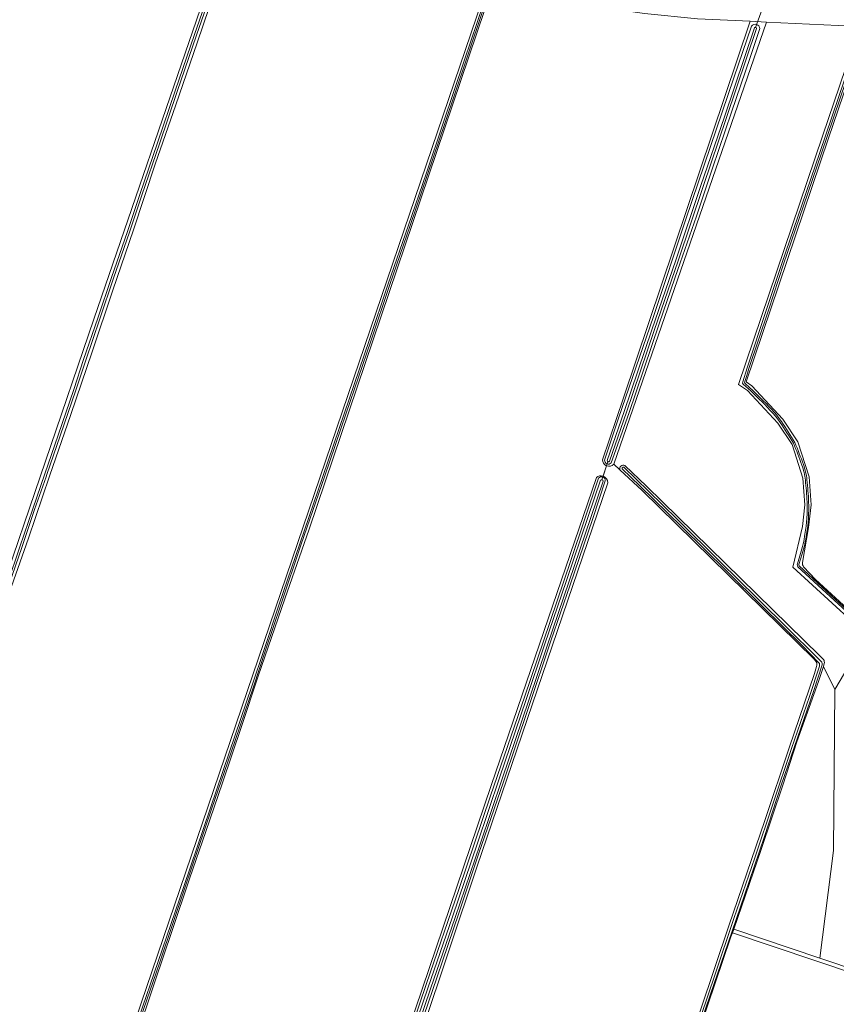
# Model space of a CAD drawing. Header units: metres. Extents: x 200031 to 204075, y 460125 to 464703.
# Tile 47 of 178: x 200793 to 201113, y 463112 to 463498. Entities that reach past the tile are written whole.
import ezdxf

# ---------------------------------------------------------------- set-up
doc = ezdxf.new("R2010")
doc.units = ezdxf.units.M
doc.header["$LTSCALE"] = 2
for name, color, linetype, lineweight in [('B-WE-GR-BOS_LOOF-GV', 253, 'Continuous', 13), ('B-WE-GR-BOUWLAND-GV', 253, 'Continuous', 13), ('B-WE-GR-GRAS-GV', 253, 'Continuous', 13), ('B-WE-KW-KUNSTWERK_DUIKER-G', 253, 'Continuous', 18), ('B-WE-OG-TERREIN_CULTUURSCHEIDING-GV', 253, 'Continuous', 18), ('B-WE-OG-WATER_SLOOT-GV', 253, 'Continuous', 18), ('B-WE-VH-VERHARDING_BETONSTRAATSTEEN-GV', 253, 'Continuous', 18)]:
    doc.layers.add(name, color=color, linetype=linetype, lineweight=lineweight)

msp = doc.modelspace()

# ---------------------------------------------------------------- linework, layer by layer
at = {"layer": 'B-WE-GR-BOS_LOOF-GV', "flags": 128}
for points in [[(201123.446, 463491.178), (201124.642, 463494.719), (201120.365, 463495.114), (201113.743, 463495.41), (201085.612, 463496.777), (201025.892, 463323.552), (201028.248, 463321.354)], [(201112.426, 463235.379), (201116.214, 463241.7), (201119.495, 463248.768), (201120.042, 463256.846), (201119.664, 463259.539), (201119.049, 463262.062), (201095.985, 463283.24), (201099.689, 463299.18), (201100.606, 463307.687), (201099.85, 463318.148), (201095.681, 463331.284), (201090.036, 463339.689), (201078.266, 463352.393), (201074.741, 463354.802), (201107.602, 463452.077), (201121.114, 463492.087)], [(201030.099, 463323.047), (201038.692, 463315.032), (201106.581, 463248.478), (201107.995, 463247.038)], [(201108.283, 463245.449), (201107.932, 463244.342), (201112.426, 463235.379)]]:
    msp.add_lwpolyline(points, dxfattribs=at)
at = {"layer": 'B-WE-GR-BOS_LOOF-GV'}
for points in [[(201028.248, 463321.354, -0.6827237), (201030.099, 463323.047)], [(201107.995, 463247.038, -0.1869876), (201108.283, 463245.449)]]:
    msp.add_lwpolyline(points, format="xyb", dxfattribs=at)
at = {"layer": 'B-WE-GR-BOS_LOOF-GV', "flags": 128}
msp.add_lwpolyline([(201107.932, 463244.342), (201106.053, 463238.415), (201097.56, 463214.854), (201091.99, 463197.791), (201083.583, 463172.597), (201072.879, 463141.403), (201106.558, 463130.08), (201111.929, 463172.216), (201112.426, 463235.379)], close=True, dxfattribs=at)
at = {"layer": 'B-WE-GR-BOUWLAND-GV', "flags": 128}
for points in [[(201022.996, 463323.008), (201021.637, 463318.905)], [(201105.107, 463246.151), (201104.301, 463247.212), (201036.964, 463313.225), (201028.248, 463321.354), (201025.892, 463323.552)], [(201023.433, 463316.335), (200972.236, 463165.674), (200939.824, 463068.969), (200934.466, 463053.425), (200934.074, 463052.286), (200929.442, 463038.849), (200933.416, 463038.537), (200939.062, 463037.909), (200943.836, 463037.03), (200947.029, 463036.213), (200951.642, 463034.918), (200956.353, 463033.858), (200987.854, 463023.388), (201024.495, 463012.394), (201027.194, 463012.121), (201029.645, 463020.052), (201046.488, 463069.74), (201059.826, 463109.679), (201070.937, 463142.816), (201084.962, 463184.011), (201094.538, 463212.415), (201104.439, 463241.534), (201105.281, 463244.361)]]:
    msp.add_lwpolyline(points, dxfattribs=at)
at = {"layer": 'B-WE-GR-BOUWLAND-GV'}
for points in [[(201025.892, 463323.552, -0.3042032), (201022.996, 463323.008)], [(201021.637, 463318.905, -0.3285962), (201023.433, 463316.335)], [(201105.281, 463244.361, 0.2280592), (201105.107, 463246.151)]]:
    msp.add_lwpolyline(points, format="xyb", dxfattribs=at)
at = {"layer": 'B-WE-GR-GRAS-GV', "flags": 128}
for points in [[(200823.038, 463060.651), (200976.515, 463511.829)], [(201021.397, 463325.325), (201029.688, 463349.606), (201079.3, 463497.122), (201058.66, 463498.037), (201037.89, 463500.154), (201023.115, 463502.197), (201011.167, 463504.784), (200983.851, 463511.617), (200978.437, 463511.148), (200906.482, 463298.168), (200896.947, 463270.797)], [(200754.659, 463243.703), (200755.89, 463242.37), (200756.035, 463242.46), (200772.984, 463252.929), (200775.048, 463254.127), (200781.229, 463262.783), (200784.155, 463269.172), (200822.234, 463380.441), (200865.373, 463506.334)], [(200868.347, 463505.554), (200867.285, 463502.45), (200862.666, 463488.585), (200854.259, 463464.361), (200846.247, 463441.15), (200837.666, 463415.429), (200829.583, 463391.729), (200821.466, 463367.656), (200813.2, 463343.098), (200804.874, 463318.955), (200796.628, 463294.605), (200789.967, 463275.664)], [(201162.565, 463494.096), (201152.393, 463493.645), (201151.728, 463493.616), (201141.167, 463493.61), (201129.205, 463494.298), (201124.642, 463494.719), (201123.446, 463491.178), (201109.971, 463451.277), (201077.716, 463355.797), (201079.909, 463354.298), (201092.003, 463341.245), (201097.956, 463332.381), (201102.322, 463318.623), (201103.116, 463307.643), (201102.158, 463298.761), (201099.707, 463285.048)], [(201021.637, 463318.905), (201022.996, 463323.008)], [(200823.898, 463059.256), (200822.571, 463054.359), (200824.9, 463054.198), (200829.663, 463053.669), (200917.505, 463046.658), (200923.59, 463048.113), (200929.543, 463054.463), (200934.703, 463070.603), (200977.83, 463197.735), (201019.019, 463318.362)], [(201100.197, 463283.396), (201104.865, 463278.48), (201199.213, 463191.849), (201197.915, 463210.509)], [(200896.947, 463270.797), (200886.599, 463240.582), (200880.003, 463220.825), (200872.597, 463198.788), (200866.088, 463179.699), (200859.708, 463161.131), (200852.905, 463140.916), (200846.065, 463120.865), (200838.448, 463098.274), (200831.139, 463077.04), (200825.487, 463059.661)]]:
    msp.add_lwpolyline(points, dxfattribs=at)
at = {"layer": 'B-WE-GR-GRAS-GV'}
for points in [[(201022.996, 463323.008, -0.2881933), (201021.397, 463325.325)], [(201019.019, 463318.362, -0.2716217), (201021.637, 463318.905)], [(201099.707, 463285.048, 0.2126782), (201100.197, 463283.396)]]:
    msp.add_lwpolyline(points, format="xyb", dxfattribs=at)
at = {"layer": 'B-WE-GR-GRAS-GV', "flags": 128}
for points in [[(201119.049, 463262.062), (201119.664, 463259.539), (201120.042, 463256.846), (201119.495, 463248.768), (201116.214, 463241.7), (201112.426, 463235.379), (201111.929, 463172.216), (201106.558, 463130.08), (201137.978, 463119.517), (201138.658, 463121.73), (201139.901, 463128.58), (201140.795, 463137.626), (201142.68, 463162.812), (201145.76, 463199.09), (201147.494, 463223.252), (201148.348, 463235.159)], [(201072.352, 463139.998), (201071.727, 463138.381), (201041.065, 463048.113), (201028.815, 463011.651), (201028.631, 463011.105), (201028.191, 463009.797), (201033.501, 463008.202), (201050.388, 463003.427), (201052.602, 463002.801), (201054.093, 463004.949), (201056.468, 463008.372), (201069.592, 463026.324), (201120.594, 463091.898), (201131.65, 463107.922), (201135.187, 463114.222), (201137.373, 463117.545), (201137.538, 463118.082), (201136.766, 463118.342)]]:
    msp.add_lwpolyline(points, close=True, dxfattribs=at)
at = {"layer": 'B-WE-KW-KUNSTWERK_DUIKER-G', "flags": 128}
for points in [[(201081.369, 463494.613), (201083.389, 463500.357), (201085.401, 463506.083), (201085.392, 463506.105)], [(201021.143, 463317.413), (201022.314, 463320.949), (201023.484, 463324.483)]]:
    msp.add_lwpolyline(points, dxfattribs=at)
at = {"layer": 'B-WE-OG-TERREIN_CULTUURSCHEIDING-GV', "flags": 128}
for points in [[(201025.892, 463323.552), (201085.612, 463496.777), (201079.3, 463497.122), (201029.688, 463349.606), (201021.397, 463325.325)], [(201022.236, 463325.199), (201027.63, 463341.565), (201041.36, 463381.49), (201054.047, 463419.586), (201063.766, 463448.073), (201072.872, 463474.897), (201079.813, 463495.201)], [(201082.979, 463494.254), (201079.223, 463482.958), (201071.98, 463461.462), (201064.519, 463439.576), (201058.193, 463420.732), (201051.886, 463402.522), (201049.7, 463396.42)], [(201049.7, 463396.42), (201043.599, 463378.52), (201031.739, 463343.378), (201024.803, 463324.072)], [(201019.019, 463318.362), (200977.83, 463197.735), (200934.703, 463070.603), (200929.543, 463054.463), (200923.59, 463048.113), (200917.505, 463046.658), (200829.663, 463053.669), (200824.9, 463054.198), (200822.571, 463054.359), (200821.064, 463054.463), (200808.49, 463055.361)], [(200930.673, 463055.332), (200933.073, 463062.345), (200941.046, 463086.169), (200952.509, 463120.217), (200965.078, 463156.975), (200977.534, 463193.652), (200990.976, 463232.656), (200998.258, 463254.309), (201008.971, 463285.798), (201019.844, 463318.115)], [(201022.513, 463317.002), (201017.631, 463302.308), (201008.778, 463276.286), (201001.143, 463254.408), (200992.402, 463228.325), (200982.653, 463199.14), (200972.903, 463170.871), (200965.111, 463147.669), (200956.646, 463122.822), (200949.789, 463102.576), (200942.453, 463081.539), (200935.298, 463059.747), (200932.945, 463053.216)], [(200934.074, 463052.286), (200934.466, 463053.425), (200939.824, 463068.969), (200972.236, 463165.674), (201023.433, 463316.335)]]:
    msp.add_lwpolyline(points, dxfattribs=at)
at = {"layer": 'B-WE-OG-TERREIN_CULTUURSCHEIDING-GV'}
for points in [[(201079.813, 463495.201, -0.7102984), (201082.979, 463494.254)], [(201021.397, 463325.325, 0.2881933), (201022.996, 463323.008)], [(201024.803, 463324.072, -0.6879549), (201022.236, 463325.199)], [(201022.996, 463323.008, 0.3042032), (201025.892, 463323.552)], [(201021.637, 463318.905, 0.2716217), (201019.019, 463318.362)], [(201019.844, 463318.115, -0.7382503), (201022.513, 463317.002)], [(201023.433, 463316.335, 0.3285962), (201021.637, 463318.905)]]:
    msp.add_lwpolyline(points, format="xyb", dxfattribs=at)
at = {"layer": 'B-WE-OG-WATER_SLOOT-GV', "flags": 128}
for points in [[(200976.515, 463511.829), (200823.038, 463060.651)], [(200977.397, 463511.317), (200974.755, 463503.914), (200967.364, 463482.032), (200958.989, 463457.194), (200952.314, 463437.29), (200945.421, 463417.279), (200937.467, 463394.22), (200930.043, 463371.999), (200920.372, 463343.722), (200911.881, 463318.808), (200902.809, 463292.448), (200894.774, 463268.742), (200888.851, 463250.985), (200884.071, 463236.636), (200875.335, 463210.976), (200867.706, 463188.608), (200857.375, 463158.2), (200847.419, 463128.781), (200839.72, 463106.381), (200832.196, 463084.268), (200824.685, 463061.64)], [(200978.008, 463511.099), (200975.369, 463503.701), (200967.98, 463481.824), (200959.605, 463456.987), (200952.929, 463437.081), (200946.035, 463417.067), (200938.082, 463394.012), (200930.659, 463371.791), (200920.987, 463343.512), (200912.496, 463318.598), (200903.424, 463292.238), (200895.389, 463268.535), (200889.467, 463250.779), (200884.686, 463236.429), (200875.95, 463210.766), (200868.321, 463188.399), (200857.99, 463157.992), (200848.034, 463128.571), (200840.335, 463106.171), (200832.812, 463084.062), (200825.301, 463061.435)], [(200825.301, 463061.435), (200832.812, 463084.062), (200840.335, 463106.171), (200848.034, 463128.571), (200857.99, 463157.992), (200868.321, 463188.399), (200875.95, 463210.766), (200884.686, 463236.429), (200889.467, 463250.779), (200895.389, 463268.535), (200903.424, 463292.238), (200912.496, 463318.598), (200920.987, 463343.512), (200930.659, 463371.791), (200938.082, 463394.012), (200946.035, 463417.067), (200952.929, 463437.081), (200959.605, 463456.987), (200967.98, 463481.824), (200975.369, 463503.701), (200978.008, 463511.099)], [(200825.487, 463059.661), (200831.139, 463077.04), (200838.448, 463098.274), (200846.065, 463120.865), (200852.905, 463140.916), (200859.708, 463161.131), (200866.088, 463179.699), (200872.597, 463198.788), (200880.003, 463220.825), (200886.599, 463240.582), (200896.947, 463270.797), (200906.482, 463298.168), (200978.437, 463511.148)], [(200888.851, 463250.985), (200894.774, 463268.742), (200902.809, 463292.448), (200911.881, 463318.808), (200920.372, 463343.722), (200930.043, 463371.999), (200937.467, 463394.22), (200945.421, 463417.279), (200952.314, 463437.29), (200958.989, 463457.194), (200967.364, 463482.032), (200974.755, 463503.914), (200977.397, 463511.317)], [(200865.373, 463506.334), (200822.234, 463380.441), (200784.155, 463269.172), (200781.229, 463262.783), (200775.048, 463254.127), (200767.928, 463246.964), (200758.533, 463241.755), (200749.849, 463237.045), (200739.469, 463230.378), (200731.219, 463225.39), (200723.648, 463221.118), (200718.332, 463218.372), (200713.171, 463215.441)], [(200780.378, 463255.945), (200783.003, 463260.091), (200784.588, 463263.2), (200789.967, 463275.664), (200796.628, 463294.605), (200804.874, 463318.955), (200813.2, 463343.098), (200821.466, 463367.656), (200829.583, 463391.729), (200837.666, 463415.429), (200846.247, 463441.15), (200854.259, 463464.361), (200862.666, 463488.585), (200867.285, 463502.45), (200868.347, 463505.554)], [(200785.089, 463268.708), (200788.333, 463276.875), (200793.227, 463291.252), (200798.265, 463306.048), (200802.996, 463319.845), (200808.194, 463334.91), (200814.312, 463352.855), (200818.194, 463364.604), (200823.78, 463380.805), (200829.144, 463396.768), (200835.363, 463414.769), (200840.196, 463429.193), (200847.08, 463449.41), (200853.978, 463469.796), (200861.584, 463491.856), (200866.595, 463506.241)], [(200866.595, 463506.241), (200861.584, 463491.856), (200853.978, 463469.796), (200847.08, 463449.41), (200840.196, 463429.193), (200835.363, 463414.769), (200829.144, 463396.768), (200823.78, 463380.805), (200818.194, 463364.604), (200814.312, 463352.855), (200808.194, 463334.91), (200802.996, 463319.845), (200798.265, 463306.048), (200793.227, 463291.252), (200788.333, 463276.875), (200785.089, 463268.708)], [(200867.382, 463505.967), (200862.372, 463491.583), (200854.767, 463469.527), (200847.869, 463449.142), (200840.986, 463428.926), (200836.152, 463414.5), (200829.933, 463396.5), (200824.569, 463380.536), (200818.983, 463364.337), (200815.102, 463352.59), (200808.982, 463334.639), (200803.784, 463319.573), (200803.463, 463318.637), (200798.966, 463305.809), (200793.928, 463291.013), (200789.027, 463276.618), (200785.774, 463268.428)], [(200785.774, 463268.428), (200789.027, 463276.618), (200793.928, 463291.013), (200798.966, 463305.809), (200803.463, 463318.637), (200803.784, 463319.573), (200808.982, 463334.639), (200815.102, 463352.59), (200818.983, 463364.337), (200824.569, 463380.536), (200829.933, 463396.5), (200836.152, 463414.5), (200840.986, 463428.926), (200847.869, 463449.142), (200854.767, 463469.527), (200862.372, 463491.583), (200867.382, 463505.967)], [(201079.813, 463495.201), (201072.872, 463474.897), (201063.766, 463448.073), (201054.047, 463419.586), (201041.36, 463381.49), (201027.63, 463341.565), (201022.236, 463325.199)], [(201023.268, 463325.079), (201029.886, 463344.253), (201040.756, 463376.204), (201050.08, 463403.563), (201059.899, 463432.711), (201069.135, 463459.677), (201080.883, 463494.563)], [(201080.883, 463494.563), (201069.135, 463459.677), (201059.899, 463432.711), (201050.08, 463403.563), (201040.756, 463376.204), (201029.886, 463344.253), (201023.268, 463325.079)], [(201081.785, 463494.259), (201070.036, 463459.371), (201060.8, 463432.405), (201050.981, 463403.258), (201041.657, 463375.897), (201030.786, 463343.944), (201024.167, 463324.769)], [(201024.167, 463324.769), (201030.786, 463343.944), (201041.657, 463375.897), (201050.981, 463403.258), (201060.8, 463432.405), (201070.036, 463459.371), (201081.785, 463494.259)], [(201024.803, 463324.072), (201031.739, 463343.378), (201043.599, 463378.52), (201049.7, 463396.42), (201051.886, 463402.522), (201058.193, 463420.732), (201064.519, 463439.576), (201071.98, 463461.462), (201079.223, 463482.958), (201082.979, 463494.254)], [(201121.114, 463492.087), (201107.602, 463452.077), (201074.741, 463354.802), (201078.266, 463352.393), (201090.036, 463339.689), (201095.681, 463331.284), (201099.85, 463318.148), (201100.606, 463307.687), (201099.689, 463299.18), (201095.985, 463283.24), (201119.049, 463262.062)], [(201076.308, 463355.835), (201078.052, 463361.319), (201085.692, 463384.226), (201091.613, 463402.198), (201099.475, 463425.098), (201106.469, 463445.706), (201116.001, 463473.693), (201122.229, 463492.083)], [(201122.229, 463492.083), (201116.001, 463473.693), (201106.469, 463445.706), (201099.475, 463425.098), (201091.613, 463402.198), (201085.692, 463384.226), (201078.052, 463361.319), (201076.308, 463355.835)], [(201122.952, 463491.838), (201116.725, 463473.447), (201107.192, 463445.46), (201100.198, 463424.851), (201092.337, 463401.954), (201086.417, 463383.985), (201078.778, 463361.083), (201077.898, 463358.314), (201077.111, 463356.034)], [(201077.111, 463356.034), (201077.898, 463358.314), (201078.778, 463361.083), (201086.417, 463383.985), (201092.337, 463401.954), (201100.198, 463424.851), (201107.192, 463445.46), (201116.725, 463473.447), (201122.952, 463491.838)], [(201099.707, 463285.048), (201102.158, 463298.761), (201103.116, 463307.643), (201102.322, 463318.623), (201097.956, 463332.381), (201092.003, 463341.245), (201079.909, 463354.298), (201077.716, 463355.797), (201109.971, 463451.277), (201123.446, 463491.178)], [(201082.823, 463349.062), (201079.557, 463352.258), (201076.524, 463354.994)], [(201076.524, 463354.994), (201079.557, 463352.258), (201082.823, 463349.062)], [(201077.205, 463355.334), (201079.13, 463353.487), (201079.986, 463352.715), (201083.26, 463349.51)], [(201083.26, 463349.51), (201079.986, 463352.715), (201079.13, 463353.487), (201077.205, 463355.334)], [(201028.248, 463321.354), (201036.964, 463313.225), (201104.301, 463247.212), (201105.107, 463246.151)], [(201106.172, 463245.818), (201099.599, 463252.531), (201083.888, 463268.026), (201070.085, 463281.682), (201052.509, 463299.033), (201036.052, 463315.06), (201029.152, 463321.757)], [(201029.152, 463321.757), (201036.052, 463315.06), (201052.509, 463299.033), (201070.085, 463281.682), (201083.888, 463268.026), (201099.599, 463252.531), (201106.172, 463245.818)], [(201029.705, 463322.407), (201039.384, 463313.061), (201050.618, 463302.043), (201067.527, 463285.285), (201081.848, 463271.239), (201094.685, 463258.577), (201104.441, 463248.907), (201107.302, 463245.972)], [(201107.302, 463245.972), (201104.441, 463248.907), (201094.685, 463258.577), (201081.848, 463271.239), (201067.527, 463285.285), (201050.618, 463302.043), (201039.384, 463313.061), (201029.705, 463322.407)], [(201107.995, 463247.038), (201106.581, 463248.478), (201038.692, 463315.032), (201030.099, 463323.047)], [(200930.862, 463053.19), (200933.261, 463059.946), (200941.482, 463084.615), (200953.034, 463118.398), (200962.648, 463146.322), (200972.454, 463175.123), (200981.073, 463200.698), (200991.5, 463231.476), (200998.75, 463252.83), (201007.32, 463278.067), (201015.843, 463303.058), (201020.66, 463317.336)], [(201021.682, 463316.991), (201016.864, 463302.712), (201008.341, 463277.72), (200999.771, 463252.483), (200992.521, 463231.13), (200982.094, 463200.353), (200973.475, 463174.777), (200963.668, 463145.973), (200954.053, 463118.048), (200942.503, 463084.27), (200934.281, 463059.595), (200931.858, 463052.774)], [(200931.858, 463052.774), (200934.281, 463059.595), (200942.503, 463084.27), (200954.053, 463118.048), (200963.668, 463145.973), (200973.475, 463174.777), (200982.094, 463200.353), (200992.521, 463231.13), (200999.771, 463252.483), (201008.341, 463277.72), (201016.864, 463302.712), (201021.682, 463316.991)], [(200932.945, 463053.216), (200935.298, 463059.747), (200942.453, 463081.539), (200949.789, 463102.576), (200956.646, 463122.822), (200965.111, 463147.669), (200972.903, 463170.871), (200982.653, 463199.14), (200992.402, 463228.325), (201001.143, 463254.408), (201008.778, 463276.286), (201017.631, 463302.308), (201022.513, 463317.002)], [(201019.844, 463318.115), (201008.971, 463285.798), (200998.258, 463254.309)], [(201020.66, 463317.336), (201015.843, 463303.058), (201007.32, 463278.067), (200998.75, 463252.83)], [(201097.744, 463284.492), (201098.951, 463288.604)], [(201098.951, 463288.604), (201097.744, 463284.492)], [(201099.551, 463288.423), (201098.348, 463284.324)], [(201098.348, 463284.324), (201099.551, 463288.423)], [(201198.427, 463190.091), (201197.496, 463191.026), (201180.442, 463207.3), (201163.141, 463223.273), (201146.506, 463238.627), (201134.255, 463250.094), (201121.69, 463261.509), (201110.602, 463271.737), (201097.978, 463283.391)], [(201097.978, 463283.391), (201110.602, 463271.737), (201121.69, 463261.509), (201134.255, 463250.094), (201146.506, 463238.627), (201163.141, 463223.273), (201180.442, 463207.3), (201197.496, 463191.026), (201198.427, 463190.091)], [(201098.439, 463283.817), (201111.026, 463272.197), (201122.113, 463261.971), (201134.651, 463250.518), (201146.901, 463239.053), (201163.535, 463223.699), (201180.837, 463207.725), (201195.273, 463194.212), (201198.85, 463190.616)], [(201198.85, 463190.616), (201195.273, 463194.212), (201180.837, 463207.725), (201163.535, 463223.699), (201146.901, 463239.053), (201134.651, 463250.518), (201122.113, 463261.971), (201111.026, 463272.197), (201098.439, 463283.817)], [(201394.317, 463263.006), (201355.729, 463237.187), (201354.704, 463236.501), (201353.855, 463235.933), (201279.433, 463185.439), (201200.717, 463190.468), (201199.213, 463191.849), (201104.865, 463278.48), (201100.197, 463283.396)], [(200998.258, 463254.309), (200990.976, 463232.656), (200977.534, 463193.652), (200965.078, 463156.975), (200952.509, 463120.217), (200941.046, 463086.169), (200933.073, 463062.345), (200930.673, 463055.332)], [(200824.685, 463061.64), (200832.196, 463084.268), (200839.72, 463106.381), (200847.419, 463128.781), (200857.375, 463158.2), (200867.706, 463188.608), (200875.335, 463210.976), (200884.071, 463236.636), (200888.851, 463250.985)], [(200998.75, 463252.83), (200991.5, 463231.476), (200981.073, 463200.698), (200972.454, 463175.123), (200962.648, 463146.322), (200953.034, 463118.398), (200941.482, 463084.615), (200933.261, 463059.946), (200930.862, 463053.19)], [(201105.281, 463244.361), (201104.439, 463241.534), (201094.538, 463212.415), (201084.962, 463184.011), (201070.937, 463142.816), (201059.826, 463109.679), (201046.488, 463069.74), (201029.645, 463020.052), (201027.194, 463012.121)], [(201028.045, 463012.402), (201032.933, 463027.213), (201040.875, 463050.634), (201049.59, 463076.606), (201057.152, 463099.126), (201065.569, 463123.836), (201072.876, 463145.641), (201081.034, 463169.407), (201088.288, 463190.855), (201095.401, 463212.174), (201102.433, 463232.525), (201106.386, 463244.463)], [(201106.386, 463244.463), (201102.433, 463232.525), (201095.401, 463212.174), (201088.288, 463190.855), (201081.034, 463169.407), (201072.876, 463145.641), (201065.569, 463123.836), (201057.152, 463099.126), (201049.59, 463076.606), (201040.875, 463050.634), (201032.933, 463027.213), (201028.045, 463012.402)], [(201028.58, 463012.18), (201039.015, 463043.076), (201047.056, 463066.697), (201055.25, 463091.097), (201063.684, 463115.974), (201070.596, 463136.081), (201077.085, 463154.786), (201084.848, 463177.785), (201091.403, 463197.799), (201104.187, 463234.997), (201107.501, 463244.961)], [(201028.815, 463011.651), (201041.065, 463048.113), (201071.727, 463138.381), (201072.352, 463139.998), (201072.781, 463141.106), (201072.879, 463141.403), (201083.583, 463172.597), (201091.99, 463197.791), (201097.56, 463214.854), (201106.053, 463238.415), (201107.932, 463244.342), (201108.283, 463245.449)], [(201107.501, 463244.961), (201104.187, 463234.997), (201091.403, 463197.799), (201084.848, 463177.785)], [(201084.848, 463177.785), (201077.085, 463154.786), (201070.596, 463136.081), (201063.684, 463115.974), (201055.25, 463091.097), (201047.056, 463066.697), (201039.015, 463043.076), (201028.58, 463012.18)], [(201137.978, 463119.517), (201106.558, 463130.08), (201072.879, 463141.403), (201072.781, 463141.106), (201072.352, 463139.998)], [(201072.352, 463139.998), (201136.766, 463118.342), (201137.538, 463118.082)]]:
    msp.add_lwpolyline(points, dxfattribs=at)
at = {"layer": 'B-WE-OG-WATER_SLOOT-GV'}
for points in [[(201082.979, 463494.254, 0.7102984), (201079.813, 463495.201)], [(201080.883, 463494.563, -0.6079785), (201081.785, 463494.259)], [(201081.785, 463494.259, 0.6079785), (201080.883, 463494.563)], [(201076.524, 463354.994, -0.3673525), (201076.308, 463355.835)], [(201076.308, 463355.835, 0.3673525), (201076.524, 463354.994)], [(201077.111, 463356.034, 0.2258621), (201077.205, 463355.334)], [(201077.205, 463355.334, -0.2258621), (201077.111, 463356.034)], [(201091.046, 463339.947, 0.0428134), (201082.823, 463349.062)], [(201082.823, 463349.062, -0.0428134), (201091.046, 463339.947)], [(201083.26, 463349.51, -0.0428581), (201091.556, 463340.312)], [(201091.556, 463340.312, 0.0428581), (201083.26, 463349.51)], [(201096.17, 463331.851, 0.0099109), (201091.046, 463339.947)], [(201091.046, 463339.947, -0.0099109), (201096.17, 463331.851)], [(201091.556, 463340.312, -0.0099457), (201096.731, 463332.134)], [(201096.731, 463332.134, 0.0099457), (201091.556, 463340.312)], [(201099.526, 463323.226, 0.0080283), (201096.17, 463331.851)], [(201096.17, 463331.851, -0.0080283), (201099.526, 463323.226)], [(201096.731, 463332.134, -0.0081375), (201100.116, 463323.435)], [(201100.116, 463323.435, 0.0081375), (201096.731, 463332.134)], [(201022.236, 463325.199, 0.6879549), (201024.803, 463324.072)], [(201024.167, 463324.769, -0.8210896), (201023.268, 463325.079)], [(201023.268, 463325.079, 0.8210896), (201024.167, 463324.769)], [(201030.099, 463323.047, 0.6827237), (201028.248, 463321.354)], [(201029.152, 463321.757, -0.8410606), (201029.705, 463322.407)], [(201029.705, 463322.407, 0.8410606), (201029.152, 463321.757)], [(201100.855, 463317.373, 0.0584961), (201099.526, 463323.226)], [(201099.526, 463323.226, -0.0584961), (201100.855, 463317.373)], [(201100.116, 463323.435, -0.0584994), (201101.478, 463317.443)], [(201101.478, 463317.443, 0.0584994), (201100.116, 463323.435)], [(201022.513, 463317.002, 0.7382503), (201019.844, 463318.115)], [(201020.66, 463317.336, -0.6229814), (201021.682, 463316.991)], [(201021.682, 463316.991, 0.6229814), (201020.66, 463317.336)], [(201101.521, 463308.835, 0.0150283), (201100.855, 463317.373)], [(201100.855, 463317.373, -0.0150283), (201101.521, 463308.835)], [(201101.478, 463317.443, -0.0149733), (201102.147, 463308.859)], [(201102.147, 463308.859, 0.0149733), (201101.478, 463317.443)], [(201100.695, 463296.198, 0.0519426), (201101.521, 463308.835)], [(201101.521, 463308.835, -0.0519426), (201100.695, 463296.198)], [(201102.147, 463308.859, -0.0520056), (201101.314, 463296.107)], [(201101.314, 463296.107, 0.0520056), (201102.147, 463308.859)], [(201098.951, 463288.604, 0.0519266), (201100.695, 463296.198)], [(201100.695, 463296.198, -0.0519266), (201098.951, 463288.604)], [(201101.314, 463296.107, -0.0518255), (201099.551, 463288.423)], [(201099.551, 463288.423, 0.0518255), (201101.314, 463296.107)], [(201097.978, 463283.391, -0.2480116), (201097.744, 463284.492)], [(201097.744, 463284.492, 0.2480116), (201097.978, 463283.391)], [(201098.348, 463284.324, 0.234591), (201098.439, 463283.817)], [(201098.439, 463283.817, -0.234591), (201098.348, 463284.324)], [(201100.197, 463283.396, -0.2126782), (201099.707, 463285.048)], [(201108.283, 463245.449, 0.1869876), (201107.995, 463247.038)], [(201105.107, 463246.151, -0.2280592), (201105.281, 463244.361)], [(201106.386, 463244.463, 0.2438712), (201106.172, 463245.818)], [(201106.172, 463245.818, -0.2438712), (201106.386, 463244.463)], [(201107.302, 463245.972, -0.1907149), (201107.501, 463244.961)], [(201107.501, 463244.961, 0.1907149), (201107.302, 463245.972)]]:
    msp.add_lwpolyline(points, format="xyb", dxfattribs=at)
at = {"layer": 'B-WE-VH-VERHARDING_BETONSTRAATSTEEN-GV', "flags": 128}
msp.add_lwpolyline([(200989.952, 463519.006), (200991.059, 463524.553), (200991.422, 463526.376), (200991.54, 463526.964), (200988.853, 463527.792), (200988.082, 463525.391), (200986.361, 463520.037), (200985.424, 463517.122), (200984.18, 463513.251), (200983.851, 463511.617), (201011.167, 463504.784), (201023.115, 463502.197), (201037.89, 463500.154), (201058.66, 463498.037), (201079.3, 463497.122), (201085.612, 463496.777), (201113.743, 463495.41)], dxfattribs=at)

doc.saveas('drawing.dxf')
